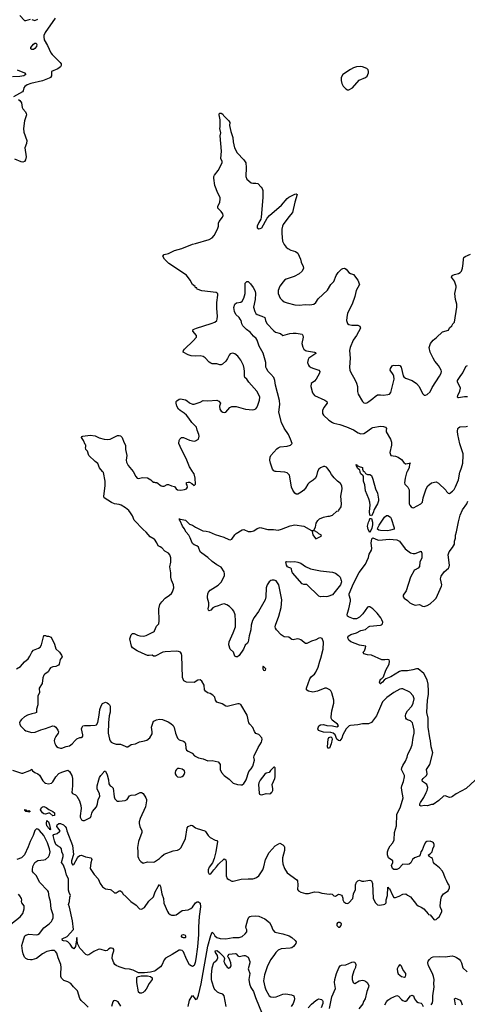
# Model space of a CAD drawing. Header units: inches. Extents: x 2143765 to 2212928, y 878963 to 1017374.
# Tile 108 of 256: x 2178208 to 2184166, y 932899 to 946020. Entities that reach past the tile are written whole.
import ezdxf

# ---------------------------------------------------------------- set-up
doc = ezdxf.new("R2010")
doc.units = ezdxf.units.IN
doc.header["$MEASUREMENT"] = 0
for name, color, linetype in [('C1973', 7, 'Continuous'), ('C1974', 7, 'Continuous'), ('C1983', 7, 'Continuous'), ('C1984', 7, 'Continuous')]:
    doc.layers.add(name, color=color, linetype=linetype)

msp = doc.modelspace()

# ---------------------------------------------------------------- linework, layer by layer
at = {"layer": 'C1973', "color": 5}
for points, elevation in [([(2180000, 939097), (2179999, 939099), (2179943, 939130), (2179892, 939190), (2179850, 939225), (2179730, 939349), (2179710, 939410), (2179684, 939450), (2179659, 939479), (2179615, 939515), (2179558, 939550), (2179530, 939560), (2179469, 939570), (2179430, 939585), (2179334, 939650), (2179329, 939670), (2179345, 939810), (2179345, 939870), (2179324, 939984), (2179311, 940000)], 480), ([(2179719, 940000), (2179719, 939999), (2179752, 939932), (2179770, 939908), (2179790, 939906), (2179843, 939917), (2179910, 939913), (2179953, 939890), (2179970, 939871), (2179990, 939859), (2180000, 939855)], 480), ([(2178167, 937370), (2178219, 937401), (2178270, 937462), (2178319, 937501), (2178344, 937536), (2178370, 937593), (2178390, 937616), (2178457, 937643), (2178481, 937659), (2178499, 937690), (2178530, 937812), (2178550, 937812), (2178570, 937805), (2178590, 937806), (2178625, 937790), (2178670, 937698), (2178690, 937636), (2178736, 937590), (2178765, 937550), (2178771, 937530), (2178746, 937494), (2178731, 937430), (2178722, 937418), (2178690, 937401), (2178650, 937394), (2178619, 937381), (2178607, 937370), (2178586, 937330), (2178541, 937299), (2178530, 937285), (2178517, 937250), (2178506, 937174), (2178466, 937110), (2178470, 937050), (2178448, 937010), (2178451, 936890), (2178430, 936830), (2178430, 936789), (2178410, 936777), (2178370, 936770), (2178311, 936750), (2178270, 936729), (2178230, 936692), (2178213, 936670), (2178204, 936650), (2178208, 936630), (2178220, 936610), (2178270, 936556), (2178290, 936542), (2178370, 936523), (2178415, 936525), (2178490, 936558), (2178550, 936574), (2178650, 936608), (2178670, 936604), (2178687, 936590), (2178715, 936550), (2178723, 936530), (2178721, 936510), (2178690, 936469), (2178671, 936430), (2178668, 936410), (2178675, 936375), (2178687, 936347), (2178696, 936336), (2178720, 936320), (2178750, 936310), (2178770, 936310), (2178826, 936334), (2178870, 936345), (2178905, 936370), (2178944, 936416), (2178970, 936438), (2179010, 936453), (2179030, 936454), (2179040, 936460), (2179046, 936470), (2179047, 936490), (2179032, 936570), (2179037, 936590), (2179050, 936611), (2179070, 936615), (2179150, 936613), (2179210, 936617), (2179230, 936624), (2179246, 936654), (2179266, 936750), (2179273, 936827), (2179290, 936878), (2179310, 936907), (2179350, 936925), (2179370, 936918), (2179390, 936904), (2179404, 936890), (2179414, 936870), (2179412, 936792), (2179399, 936741), (2179389, 936651), (2179386, 936510), (2179402, 936430), (2179410, 936411), (2179427, 936390), (2179450, 936377), (2179490, 936367), (2179550, 936367), (2179610, 936337), (2179630, 936331), (2179649, 936331), (2179690, 936359), (2179750, 936368), (2179804, 936396), (2179870, 936408), (2179900, 936420), (2179938, 936450), (2179970, 936501), (2179973, 936530), (2179963, 936590), (2179989, 936670), (2180000, 936675)], 480), ([(2180000, 937539), (2179990, 937539), (2179970, 937553), (2179930, 937545), (2179910, 937547), (2179837, 937577), (2179770, 937610), (2179710, 937647), (2179696, 937670), (2179672, 937770), (2179690, 937822), (2179703, 937837), (2179710, 937841), (2179730, 937839), (2179776, 937816), (2179807, 937807), (2179855, 937805), (2179890, 937812), (2179990, 937862), (2180000, 937873)], 480), ([(2178110, 936018), (2178230, 935979), (2178250, 935981), (2178344, 936016), (2178370, 936034), (2178378, 936010), (2178407, 935990), (2178450, 935970), (2178471, 935951), (2178517, 935877), (2178536, 935856), (2178550, 935845), (2178590, 935837), (2178630, 935846), (2178650, 935864), (2178688, 935930), (2178730, 935975), (2178768, 935992), (2178850, 936017), (2178870, 935999), (2178900, 935950), (2178911, 935910), (2178911, 935810), (2178903, 935723), (2178910, 935707), (2178950, 935690), (2178970, 935673), (2179003, 935610), (2179021, 935550), (2179027, 935510), (2179011, 935411), (2179013, 935393), (2179030, 935358), (2179050, 935346), (2179070, 935348), (2179090, 935356), (2179152, 935390), (2179161, 935410), (2179167, 935447), (2179178, 935470), (2179230, 935531), (2179244, 935570), (2179252, 935628), (2179274, 935670), (2179268, 935710), (2179246, 935746), (2179239, 935770), (2179241, 935810), (2179260, 935890), (2179270, 935921), (2179288, 935950), (2179323, 935990), (2179330, 936005), (2179350, 936005), (2179370, 935958), (2179388, 935890), (2179396, 935836), (2179410, 935811), (2179430, 935801), (2179450, 935781), (2179465, 935665), (2179476, 935636), (2179495, 935615), (2179510, 935608), (2179530, 935608), (2179610, 935616), (2179636, 935630), (2179670, 935676), (2179690, 935684), (2179750, 935691), (2179810, 935723), (2179830, 935721), (2179850, 935707), (2179887, 935650), (2179894, 935630), (2179894, 935610), (2179884, 935530), (2179810, 935376), (2179796, 935330), (2179797, 935310), (2179808, 935270), (2179832, 935210), (2179832, 935190), (2179788, 935070), (2179775, 934990), (2179782, 934930), (2179782, 934870), (2179790, 934845), (2179801, 934821), (2179820, 934800), (2179850, 934778), (2179910, 934796), (2179990, 934791), (2180000, 934798)], 460), ([(2180000, 933342), (2179950, 933325), (2179870, 933317), (2179790, 933320), (2179716, 933356), (2179670, 933367), (2179610, 933370), (2179530, 933396), (2179490, 933415), (2179473, 933430), (2179461, 933450), (2179439, 933510), (2179443, 933557), (2179460, 933610), (2179459, 933630), (2179450, 933641), (2179430, 933647), (2179410, 933645), (2179390, 933634), (2179370, 933615), (2179350, 933610), (2179290, 933629), (2179270, 933632), (2179250, 933628), (2179196, 933604), (2179130, 933560), (2179110, 933555), (2179090, 933561), (2179007, 933647), (2178978, 933710), (2178970, 933788), (2178950, 933670), (2178930, 933637), (2178910, 933653), (2178879, 933699), (2178850, 933730), (2178830, 933739), (2178790, 933744), (2178776, 933750), (2178773, 933770), (2178838, 933802), (2178925, 933895), (2178909, 934010), (2178870, 934195), (2178857, 934230), (2178869, 934270), (2178873, 934327), (2178886, 934350), (2178867, 934387), (2178859, 934419), (2178857, 934570), (2178830, 934618), (2178816, 934676), (2178790, 934755), (2178762, 934790), (2178787, 934870), (2178785, 934890), (2178768, 934930), (2178762, 934970), (2178750, 934990), (2178710, 935012), (2178689, 935030), (2178670, 935077), (2178656, 935130), (2178654, 935150), (2178660, 935160), (2178705, 935175), (2178739, 935200), (2178745, 935210), (2178702, 935270), (2178707, 935290), (2178727, 935310), (2178752, 935310), (2178790, 935290), (2178812, 935270), (2178824, 935250), (2178835, 935210), (2178910, 935017), (2178923, 934897), (2178895, 934810), (2178897, 934790), (2178910, 934757), (2178930, 934760), (2178977, 934850), (2178990, 934869), (2179010, 934884), (2179030, 934885), (2179084, 934864), (2179161, 934850), (2179166, 934830), (2179154, 934786), (2179147, 934710), (2179200, 934630), (2179250, 934573), (2179277, 934510), (2179310, 934465), (2179350, 934439), (2179411, 934430), (2179424, 934424), (2179470, 934386), (2179490, 934386), (2179530, 934411), (2179550, 934411), (2179570, 934391), (2179582, 934370), (2179624, 934330), (2179689, 934269), (2179758, 934218), (2179803, 934170), (2179830, 934165), (2179870, 934187), (2179926, 934274), (2179987, 934333), (2180000, 934369)], 440), ([(2179119, 932859), (2179081, 932901), (2179027, 932950), (2179010, 932975), (2178977, 933077), (2178958, 933098), (2178922, 933130), (2178890, 933175), (2178850, 933199), (2178797, 933217), (2178765, 933245), (2178757, 933270), (2178753, 933307), (2178759, 933390), (2178754, 933430), (2178718, 933518), (2178700, 933580), (2178684, 933604), (2178670, 933614), (2178650, 933618), (2178630, 933618), (2178570, 933603), (2178509, 933571), (2178430, 933510), (2178370, 933492), (2178350, 933490), (2178317, 933497), (2178289, 933510), (2178270, 933529), (2178254, 933570), (2178244, 933610), (2178238, 933682), (2178261, 933770), (2178278, 933810), (2178290, 933822), (2178330, 933833), (2178430, 933826), (2178451, 933829), (2178470, 933843), (2178530, 933919), (2178600, 933970), (2178630, 934001), (2178642, 934018), (2178652, 934050), (2178653, 934090), (2178626, 934170), (2178616, 934270), (2178598, 934330), (2178590, 934397), (2178583, 934410), (2178470, 934525), (2178431, 934610), (2178390, 934651), (2178379, 934670), (2178376, 934690), (2178383, 934737), (2178410, 934790), (2178447, 934813), (2178530, 934822), (2178550, 934830), (2178590, 934862), (2178606, 934890), (2178613, 934930), (2178605, 934970), (2178579, 935050), (2178530, 935148), (2178470, 935216), (2178450, 935232), (2178430, 935237), (2178426, 935234), (2178410, 935213), (2178385, 935150), (2178345, 935070), (2178321, 934999), (2178270, 934890), (2178230, 934852), (2178170, 934829)], 460), ([(2178090, 933965), (2178216, 934064), (2178248, 934110), (2178269, 934170), (2178267, 934210), (2178237, 934250), (2178232, 934270), (2178236, 934290), (2178230, 934310), (2178210, 934343), (2178190, 934365)], 480), ([(2179556, 932876), (2179519, 932930), (2179490, 932945), (2179470, 932950), (2179455, 932945), (2179447, 932933), (2179430, 932870)], 460)]:
    msp.add_lwpolyline(points, dxfattribs=dict(at, elevation=elevation))
at = {"layer": 'C1973', "color": 5, "elevation": 440}
for points in [[(2178650, 935410), (2178610, 935445), (2178590, 935448), (2178550, 935432), (2178530, 935435), (2178510, 935450), (2178484, 935490), (2178498, 935522), (2178510, 935530), (2178530, 935534), (2178560, 935520), (2178594, 935494), (2178650, 935470), (2178669, 935450), (2178673, 935430), (2178670, 935413)], [(2178310, 935475), (2178330, 935482), (2178338, 935478), (2178347, 935470), (2178330, 935460), (2178310, 935467), (2178288, 935468), (2178282, 935478), (2178286, 935486), (2178269, 935490), (2178291, 935490), (2178298, 935478)], [(2178610, 935223), (2178603, 935243), (2178590, 935248), (2178583, 935263), (2178570, 935275), (2178563, 935310), (2178570, 935346), (2178590, 935331), (2178606, 935290), (2178617, 935230)], [(2179807, 933047), (2179790, 933059), (2179787, 933067), (2179767, 933190), (2179766, 933254), (2179775, 933265), (2179789, 933271), (2179823, 933277), (2179910, 933279), (2179949, 933269), (2179970, 933250), (2179970, 933230), (2179930, 933174), (2179890, 933101), (2179870, 933074), (2179850, 933056), (2179830, 933048)]]:
    msp.add_lwpolyline(points, close=True, dxfattribs=at)
at = {"layer": 'C1974', "color": 5}
for points, elevation in [([(2178680, 946040), (2178547, 945850), (2178530, 945810), (2178528, 945790), (2178533, 945750), (2178577, 945677), (2178620, 945580), (2178638, 945558), (2178748, 945450), (2178758, 945430), (2178761, 945410), (2178751, 945390), (2178714, 945366), (2178631, 945330), (2178632, 945270), (2178616, 945250), (2178599, 945241), (2178513, 945207), (2178357, 945170), (2178307, 945150), (2178276, 945130), (2178263, 945110), (2178252, 945070), (2178243, 945057), (2178126, 944990)], 480), ([(2178210, 946076), (2178270, 946009), (2178290, 946008), (2178350, 946025)], 480), ([(2178370, 946024), (2178410, 946011), (2178450, 946028)], 480), ([(2178175, 945350), (2178273, 945310), (2178290, 945290), (2178263, 945270), (2178210, 945261), (2178110, 945259)], 460), ([(2178190, 944956), (2178210, 944941), (2178230, 944910), (2178239, 944850), (2178250, 944830), (2178287, 944790), (2178295, 944770), (2178296, 944750), (2178271, 944670), (2178256, 944570), (2178263, 944523), (2178302, 944410), (2178297, 944370), (2178275, 944310), (2178294, 944190), (2178286, 944150), (2178271, 944129), (2178250, 944120), (2178226, 944126), (2178143, 944163)], 480), ([(2179311, 940000), (2179272, 940050), (2179246, 940106), (2179210, 940134), (2179129, 940210), (2179109, 940269), (2179089, 940290), (2179083, 940317), (2179087, 940327), (2179086, 940350), (2179078, 940358), (2179059, 940410), (2179029, 940450), (2179036, 940464), (2179046, 940470), (2179145, 940485), (2179210, 940474), (2179267, 940447), (2179330, 940430), (2179370, 940426), (2179410, 940430), (2179430, 940438), (2179510, 940479), (2179530, 940479), (2179550, 940473), (2179573, 940450), (2179593, 940390), (2179614, 940350), (2179618, 940290), (2179635, 940210), (2179626, 940150), (2179630, 940124), (2179650, 940079), (2179719, 940000)], 480)]:
    msp.add_lwpolyline(points, dxfattribs=dict(at, elevation=elevation))
at = {"layer": 'C1974', "color": 5, "elevation": 460}
msp.add_lwpolyline([(2178370, 945622), (2178356, 945630), (2178358, 945650), (2178390, 945693), (2178410, 945709), (2178429, 945709), (2178436, 945690), (2178430, 945664), (2178410, 945634), (2178390, 945624)], close=True, dxfattribs=at)
at = {"layer": 'C1983', "color": 5}
for points, elevation in [([(2180000, 934798), (2180070, 934842), (2180095, 934870), (2180130, 934898), (2180250, 934943), (2180310, 934953), (2180334, 934966), (2180356, 934990), (2180415, 935110), (2180436, 935250), (2180452, 935268), (2180490, 935287), (2180510, 935281), (2180550, 935251), (2180570, 935242), (2180671, 935211), (2180682, 935202), (2180716, 935150), (2180742, 935122), (2180810, 935084), (2180830, 935083), (2180842, 935070), (2180820, 934930), (2180798, 934842), (2180774, 934786), (2180730, 934725), (2180716, 934690), (2180718, 934658), (2180730, 934631), (2180750, 934638), (2180790, 934691), (2180829, 934730), (2180854, 934766), (2180930, 934838), (2180950, 934826), (2180958, 934798), (2180956, 934610), (2180970, 934576), (2180990, 934561), (2181030, 934542), (2181050, 934538), (2181154, 934566), (2181250, 934572), (2181310, 934570), (2181330, 934575), (2181359, 934590), (2181390, 934613), (2181443, 934690), (2181456, 934730), (2181478, 934830), (2181530, 934920), (2181610, 935009), (2181670, 935047), (2181710, 935026), (2181728, 935008), (2181734, 934994), (2181733, 934950), (2181708, 934852), (2181704, 934810), (2181709, 934769), (2181732, 934710), (2181770, 934649), (2181898, 934558), (2181904, 934544), (2181908, 934490), (2181904, 934430), (2181918, 934410), (2181950, 934392), (2182010, 934377), (2182050, 934374), (2182130, 934396), (2182190, 934393), (2182230, 934382), (2182330, 934367), (2182351, 934371), (2182365, 934365), (2182390, 934345), (2182410, 934338), (2182450, 934365), (2182470, 934363), (2182490, 934355), (2182501, 934341), (2182510, 934314), (2182511, 934290), (2182524, 934264), (2182550, 934245), (2182570, 934241), (2182590, 934251), (2182641, 934310), (2182652, 934370), (2182680, 934430), (2182680, 934490), (2182690, 934526), (2182710, 934546), (2182730, 934551), (2182762, 934542), (2182790, 934541), (2182870, 934553), (2182890, 934545), (2182904, 934510), (2182914, 934310), (2182943, 934250), (2182970, 934226), (2182999, 934220), (2183050, 934227), (2183070, 934235), (2183085, 934250), (2183087, 934290), (2183103, 934350), (2183110, 934462), (2183123, 934443), (2183130, 934441), (2183170, 934351), (2183190, 934321), (2183210, 934321), (2183260, 934340), (2183310, 934366), (2183350, 934371), (2183371, 934351), (2183410, 934330), (2183488, 934228), (2183510, 934210), (2183552, 934192), (2183586, 934170), (2183643, 934103), (2183650, 934096), (2183671, 934090), (2183726, 934026), (2183750, 934031), (2183770, 934045), (2183790, 934065), (2183829, 934130), (2183829, 934150), (2183808, 934188), (2183803, 934210), (2183812, 934290), (2183822, 934330), (2183850, 934371), (2183910, 934411), (2183929, 934450), (2183929, 934469), (2183925, 934485), (2183905, 934510), (2183889, 934550), (2183870, 934582), (2183855, 934635), (2183835, 934675), (2183796, 934716), (2183729, 934770), (2183717, 934790), (2183701, 934841), (2183690, 934852), (2183659, 934870), (2183649, 934890), (2183670, 934903), (2183699, 934930), (2183709, 934970), (2183725, 935010), (2183725, 935030), (2183715, 935050), (2183701, 935061), (2183670, 935073), (2183626, 935070), (2183610, 935054), (2183590, 935022), (2183565, 934955), (2183547, 934930), (2183538, 934890), (2183527, 934873), (2183465, 934850), (2183438, 934830), (2183415, 934785), (2183393, 934767), (2183370, 934761), (2183310, 934768), (2183255, 934710), (2183230, 934697), (2183190, 934697), (2183169, 934710), (2183157, 934750), (2183175, 934790), (2183175, 934810), (2183118, 934850), (2183103, 934890), (2183105, 934930), (2183116, 934970), (2183139, 935010), (2183173, 935050), (2183191, 935090), (2183196, 935190), (2183223, 935277), (2183229, 935430), (2183278, 935530), (2183312, 935650), (2183293, 935750), (2183290, 935790), (2183294, 935810), (2183319, 935870), (2183330, 935930), (2183328, 935950), (2183297, 936010), (2183292, 936030), (2183296, 936050), (2183310, 936083), (2183343, 936137), (2183364, 936190), (2183375, 936230), (2183410, 936298), (2183430, 936358), (2183444, 936456), (2183457, 936510), (2183457, 936550), (2183443, 936630), (2183436, 936650), (2183410, 936676), (2183370, 936690), (2183358, 936698), (2183349, 936710), (2183344, 936744), (2183350, 936770), (2183370, 936810), (2183427, 936873), (2183446, 936910), (2183457, 936970), (2183445, 937010), (2183399, 937059), (2183310, 937105), (2183290, 937105), (2183270, 937099), (2183186, 937054), (2183093, 936987), (2183038, 936930), (2182958, 936742), (2182890, 936656), (2182850, 936637), (2182770, 936636), (2182710, 936622), (2182610, 936616), (2182592, 936608), (2182554, 936570), (2182510, 936490), (2182496, 936444), (2182470, 936409), (2182450, 936414), (2182430, 936430), (2182407, 936490), (2182382, 936510), (2182350, 936519), (2182250, 936527), (2182186, 936546), (2182176, 936570), (2182189, 936610), (2182210, 936623), (2182254, 936626), (2182295, 936615), (2182371, 936611), (2182430, 936598), (2182450, 936610), (2182439, 936630), (2182366, 936686), (2182355, 936710), (2182353, 936730), (2182364, 936810), (2182388, 936910), (2182390, 936950), (2182363, 937050), (2182350, 937074), (2182334, 937090), (2182290, 937110), (2182270, 937110), (2182170, 937073), (2182110, 937060), (2182054, 937070), (2182030, 937083), (2182025, 937090), (2182027, 937110), (2182070, 937235), (2182090, 937267), (2182130, 937298), (2182150, 937323), (2182182, 937390), (2182203, 937470), (2182218, 937510), (2182249, 937630), (2182250, 937726), (2182233, 937773), (2182210, 937782), (2182190, 937777), (2182150, 937756), (2182090, 937740), (2182030, 937706), (2182010, 937709), (2181950, 937755), (2181930, 937765), (2181907, 937767), (2181850, 937757), (2181830, 937760), (2181790, 937792), (2181730, 937796), (2181690, 937823), (2181624, 937890), (2181612, 937910), (2181610, 937930), (2181613, 937950), (2181659, 938070), (2181687, 938187), (2181695, 938290), (2181655, 938490), (2181632, 938530), (2181620, 938540), (2181593, 938553), (2181570, 938553), (2181550, 938546), (2181530, 938530), (2181501, 938490), (2181489, 938450), (2181484, 938330), (2181476, 938290), (2181388, 938132), (2181327, 938053), (2181308, 938012), (2181291, 937950), (2181283, 937890), (2181261, 937810), (2181250, 937729), (2181238, 937710), (2181210, 937683), (2181187, 937633), (2181130, 937549), (2181109, 937529), (2181090, 937528), (2181070, 937538), (2181053, 937590), (2181010, 937630), (2180990, 937690), (2180997, 937730), (2181051, 937850), (2181079, 937930), (2181082, 938010), (2181077, 938090), (2181056, 938136), (2181040, 938160), (2181000, 938200), (2180964, 938224), (2180930, 938234), (2180893, 938227), (2180850, 938207), (2180804, 938196), (2180778, 938182), (2180750, 938149), (2180730, 938143), (2180721, 938150), (2180717, 938170), (2180725, 938210), (2180724, 938250), (2180707, 938310), (2180706, 938330), (2180712, 938370), (2180721, 938390), (2180743, 938417), (2180850, 938485), (2180890, 938524), (2180933, 938610), (2180936, 938636), (2180930, 938663), (2180890, 938724), (2180830, 938755), (2180770, 938801), (2180713, 938853), (2180630, 938910), (2180610, 938930), (2180587, 938990), (2180567, 939007), (2180530, 939022), (2180510, 939040), (2180493, 939070), (2180477, 939117), (2180457, 939150), (2180422, 939190), (2180398, 939238), (2180375, 939270), (2180343, 939343), (2180335, 939350), (2180338, 939358), (2180328, 939370), (2180342, 939362), (2180350, 939365), (2180414, 939350), (2180470, 939299), (2180510, 939285), (2180550, 939258), (2180647, 939210), (2180690, 939206), (2180730, 939195), (2180810, 939160), (2180926, 939126), (2180990, 939093), (2181010, 939088), (2181030, 939099), (2181070, 939155), (2181088, 939172), (2181170, 939221), (2181190, 939224), (2181250, 939200), (2181290, 939200), (2181324, 939210), (2181370, 939239), (2181410, 939251), (2181510, 939224), (2181588, 939228), (2181650, 939218), (2181694, 939230), (2181810, 939274), (2181870, 939288), (2181992, 939270), (2182090, 939212), (2182107, 939213), (2182122, 939218), (2182144, 939256), (2182155, 939310), (2182175, 939345), (2182198, 939370), (2182250, 939391), (2182310, 939405), (2182330, 939405), (2182370, 939418), (2182429, 939471), (2182450, 939476), (2182457, 939483), (2182489, 939530), (2182493, 939570), (2182482, 939670), (2182499, 939770), (2182496, 939810), (2182478, 939838), (2182436, 939870), (2182393, 939913), (2182359, 939959), (2182334, 940000)], 460), ([(2180000, 939855), (2180010, 939851), (2180031, 939851), (2180090, 939810), (2180110, 939802), (2180130, 939802), (2180170, 939825), (2180190, 939825), (2180230, 939806), (2180270, 939801), (2180291, 939770), (2180310, 939756), (2180351, 939751), (2180403, 939757), (2180430, 939767), (2180441, 939790), (2180437, 939817), (2180426, 939830), (2180429, 939851), (2180450, 939856), (2180470, 939855), (2180501, 939841), (2180530, 939812), (2180540, 939820), (2180548, 939832), (2180544, 939910), (2180529, 939970), (2180511, 939991), (2180506, 940000)], 480), ([(2182171, 940000), (2182170, 939999), (2182158, 939942), (2182144, 939910), (2182115, 939885), (2182059, 939850), (2182042, 939830), (2182010, 939775), (2181988, 939750), (2181956, 939724), (2181910, 939698), (2181890, 939698), (2181870, 939712), (2181842, 939750), (2181827, 939790), (2181805, 939930), (2181797, 939950), (2181782, 939970), (2181770, 939980), (2181738, 939990), (2181623, 940000)], 460), ([(2182791, 940000), (2182801, 939990), (2182811, 939971), (2182839, 939959), (2182870, 939957), (2182890, 939945), (2182910, 939898), (2182946, 939766), (2182970, 939711), (2182985, 939630), (2182984, 939610), (2182972, 939570), (2182928, 939492), (2182914, 939446), (2182890, 939408), (2182870, 939418), (2182865, 939465), (2182874, 939550), (2182868, 939590), (2182856, 939636), (2182810, 939742), (2182803, 939823), (2182785, 939870), (2182786, 939930), (2182781, 939941), (2182749, 939970), (2182739, 939990), (2182738, 940000)], 440), ([(2183367, 940000), (2183358, 939982), (2183339, 939910), (2183330, 939850), (2183334, 939830), (2183376, 939790), (2183393, 939753), (2183393, 939570), (2183402, 939550), (2183419, 939530), (2183430, 939521), (2183450, 939514), (2183548, 939570), (2183569, 939591), (2183579, 939650), (2183619, 939770), (2183642, 939810), (2183688, 939850), (2183750, 939861), (2183784, 939844), (2183881, 939750), (2183890, 939732), (2183910, 939712), (2183930, 939705), (2183970, 939736), (2183990, 939761), (2184010, 939796), (2184050, 939890), (2184066, 939990), (2184071, 940000)], 460), ([(2184270, 935887), (2184150, 935775), (2184017, 935703), (2183970, 935667), (2183950, 935658), (2183930, 935656), (2183870, 935676), (2183850, 935674), (2183786, 935614), (2183710, 935563), (2183690, 935561), (2183635, 935545), (2183590, 935549), (2183550, 935541), (2183535, 935550), (2183535, 935570), (2183544, 935590), (2183587, 935653), (2183619, 935721), (2183631, 935750), (2183639, 935790), (2183626, 935826), (2183610, 935843), (2183569, 935870), (2183564, 935890), (2183577, 935910), (2183623, 935950), (2183630, 935970), (2183622, 936030), (2183667, 936093), (2183706, 936250), (2183683, 936330), (2183678, 936410), (2183668, 936450), (2183647, 936590), (2183644, 936710), (2183627, 936787), (2183636, 936950), (2183650, 937027), (2183651, 937070), (2183644, 937164), (2183630, 937223), (2183588, 937308), (2183514, 937370), (2183491, 937371), (2183443, 937357), (2183370, 937342), (2183290, 937341), (2183265, 937335), (2183150, 937264), (2183082, 937238), (2183060, 937220), (2183038, 937190), (2183020, 937180), (2183009, 937169), (2183006, 937170), (2182998, 937190), (2183009, 937230), (2183025, 937235), (2183050, 937262), (2183080, 937350), (2183126, 937430), (2183132, 937470), (2183128, 937488), (2183110, 937495), (2183070, 937489), (2183030, 937491), (2182890, 937551), (2182837, 937557), (2182789, 937569), (2182782, 937590), (2182799, 937610), (2182813, 937650), (2182815, 937670), (2182730, 937686), (2182617, 937730), (2182589, 937750), (2182578, 937770), (2182575, 937790), (2182587, 937810), (2182615, 937825), (2182689, 937851), (2182750, 937882), (2182810, 937893), (2182850, 937930), (2182870, 937939), (2183010, 937951), (2183023, 937957), (2183036, 937970), (2183040, 937990), (2183030, 938024), (2183014, 938050), (2182965, 938110), (2182907, 938170), (2182870, 938196), (2182850, 938197), (2182838, 938190), (2182777, 938103), (2182730, 938060), (2182690, 938034), (2182650, 938036), (2182583, 938063), (2182572, 938072), (2182569, 938089), (2182570, 938110), (2182589, 938171), (2182611, 938270), (2182612, 938292), (2182594, 938350), (2182595, 938370), (2182650, 938508), (2182725, 938655), (2182810, 938765), (2182830, 938805), (2182850, 938855), (2182861, 938899), (2182890, 938951), (2182895, 938975), (2182887, 939050), (2182890, 939070), (2182897, 939103), (2182910, 939114), (2182969, 939089), (2182990, 939085), (2183130, 939098), (2183230, 939090), (2183264, 939070), (2183339, 938970), (2183410, 938913), (2183446, 938906), (2183470, 938907), (2183550, 938938), (2183554, 938934), (2183563, 938910), (2183559, 938850), (2183536, 938790), (2183528, 938732), (2183510, 938710), (2183471, 938690), (2183461, 938679), (2183408, 938590), (2183352, 938408), (2183311, 938350), (2183311, 938330), (2183326, 938310), (2183370, 938279), (2183401, 938250), (2183436, 938230), (2183470, 938219), (2183530, 938225), (2183570, 938205), (2183590, 938202), (2183630, 938212), (2183670, 938236), (2183730, 938288), (2183750, 938311), (2183823, 938470), (2183826, 938490), (2183810, 938570), (2183817, 938603), (2183860, 938660), (2183917, 938710), (2183926, 938730), (2183930, 938750), (2183910, 938890), (2183926, 938930), (2183970, 938985), (2183994, 939030), (2183997, 939070), (2184008, 939110), (2184007, 939150), (2184024, 939196), (2184047, 939330), (2184070, 939415), (2184103, 939490), (2184158, 939570), (2184175, 939605)], 440), ([(2180000, 937873), (2180003, 937877), (2180030, 937937), (2180058, 937970), (2180065, 938010), (2180059, 938170), (2180075, 938225), (2180099, 938261), (2180144, 938310), (2180203, 938350), (2180227, 938373), (2180243, 938397), (2180261, 938450), (2180254, 938490), (2180228, 938550), (2180219, 938590), (2180220, 938650), (2180208, 938730), (2180220, 938790), (2180221, 938850), (2180204, 938890), (2180190, 938910), (2180139, 938939), (2180101, 938981), (2180077, 938997), (2180049, 939010), (2180033, 939050), (2180000, 939097)], 480), ([(2180000, 936675), (2180030, 936688), (2180070, 936699), (2180110, 936693), (2180182, 936662), (2180219, 936639), (2180252, 936612), (2180266, 936586), (2180281, 936510), (2180310, 936447), (2180330, 936423), (2180390, 936404), (2180407, 936390), (2180415, 936370), (2180419, 936310), (2180430, 936286), (2180450, 936271), (2180505, 936245), (2180536, 936210), (2180590, 936182), (2180650, 936168), (2180710, 936144), (2180770, 936148), (2180850, 936128), (2180868, 936110), (2180875, 936095), (2180877, 936030), (2180895, 935990), (2180929, 935950), (2180997, 935897), (2181050, 935846), (2181106, 935826), (2181150, 935823), (2181170, 935825), (2181190, 935841), (2181210, 935867), (2181221, 935890), (2181260, 936000), (2181290, 936037), (2181310, 936071), (2181334, 936150), (2181323, 936190), (2181328, 936208), (2181380, 936320), (2181426, 936390), (2181433, 936410), (2181434, 936434), (2181430, 936450), (2181390, 936494), (2181350, 936509), (2181340, 936520), (2181332, 936532), (2181310, 936589), (2181269, 936630), (2181259, 936650), (2181234, 936750), (2181153, 936893), (2181130, 936904), (2181110, 936903), (2180970, 936867), (2180950, 936873), (2180902, 936902), (2180830, 936925), (2180812, 936950), (2180804, 936990), (2180779, 937019), (2180741, 937041), (2180709, 937050), (2180680, 937070), (2180668, 937090), (2180665, 937150), (2180630, 937205), (2180610, 937221), (2180581, 937219), (2180529, 937189), (2180430, 937193), (2180394, 937210), (2180376, 937256), (2180367, 937547), (2180361, 937570), (2180349, 937590), (2180321, 937601), (2180290, 937605), (2180143, 937597), (2180115, 937590), (2180010, 937540), (2180000, 937539)], 480), ([(2180000, 934369), (2180010, 934396), (2180050, 934470), (2180070, 934494), (2180084, 934470), (2180099, 934370), (2180124, 934310), (2180126, 934246), (2180176, 934136), (2180190, 934115), (2180210, 934097), (2180230, 934088), (2180250, 934086), (2180270, 934085), (2180290, 934093), (2180370, 934148), (2180450, 934159), (2180485, 934175), (2180507, 934193), (2180550, 934252), (2180570, 934264), (2180590, 934264), (2180610, 934248), (2180616, 934196), (2180595, 934070), (2180586, 933930), (2180588, 933830), (2180575, 933665), (2180554, 933506), (2180544, 933456), (2180530, 933416), (2180510, 933402), (2180490, 933410), (2180470, 933427), (2180430, 933500), (2180390, 933597), (2180370, 933616), (2180350, 933622), (2180330, 933620), (2180238, 933562), (2180148, 933512), (2180130, 933490), (2180101, 933419), (2180083, 933397), (2180010, 933346), (2180000, 933342)], 440), ([(2180452, 932868), (2180470, 932956), (2180510, 933018), (2180528, 932988), (2180550, 932962), (2180570, 932972), (2180590, 933021), (2180625, 933170), (2180710, 933672), (2180750, 933816), (2180770, 933858), (2180790, 933837), (2180805, 933810), (2180830, 933787), (2180877, 933777), (2180950, 933773), (2181050, 933790), (2181130, 933789), (2181170, 933801), (2181210, 933836), (2181230, 933866), (2181231, 933891), (2181222, 933910), (2181220, 933930), (2181244, 934030), (2181260, 934060), (2181271, 934069), (2181290, 934075), (2181350, 934078), (2181390, 934074), (2181470, 934038), (2181533, 933990), (2181556, 933950), (2181577, 933890), (2181602, 933862), (2181710, 933837), (2181793, 933810), (2181832, 933790), (2181876, 933750), (2181888, 933730), (2181884, 933710), (2181870, 933690), (2181853, 933667), (2181830, 933650), (2181810, 933645), (2181690, 933640), (2181650, 933622), (2181617, 933590), (2181592, 933548), (2181547, 933493), (2181504, 933396), (2181465, 933290), (2181455, 933210), (2181469, 933130), (2181484, 933090), (2181522, 933022), (2181530, 933010), (2181550, 932999), (2181590, 932993), (2181623, 932997), (2181710, 933032), (2181750, 933039), (2181826, 933026), (2181859, 933010), (2181866, 932970), (2181863, 932950), (2181848, 932910), (2181822, 932870)], 440), ([(2180955, 932870), (2180929, 933010), (2180910, 933033), (2180866, 933046), (2180839, 933059), (2180810, 933090), (2180797, 933110), (2180766, 933206), (2180760, 933230), (2180759, 933290), (2180770, 933387), (2180790, 933458), (2180831, 933489), (2180843, 933517), (2180840, 933550), (2180813, 933590), (2180808, 933612), (2180830, 933615), (2180839, 933610), (2180868, 933590), (2180926, 933530), (2180932, 933510), (2180926, 933470), (2180933, 933450), (2180943, 933430), (2180970, 933394), (2180990, 933380), (2181010, 933390), (2181021, 933410), (2181018, 933450), (2181007, 933487), (2180990, 933518), (2180978, 933530), (2180982, 933550), (2180994, 933566), (2181075, 933575), (2181090, 933570), (2181110, 933546), (2181130, 933537), (2181190, 933551), (2181210, 933551), (2181247, 933527), (2181270, 933471), (2181273, 933450), (2181250, 933370), (2181269, 933310), (2181260, 933230), (2181267, 933170), (2181285, 933125), (2181318, 933070), (2181345, 932990), (2181435, 932770)], 420), ([(2182330, 932844), (2182363, 932997), (2182411, 933109), (2182400, 933190), (2182402, 933230), (2182423, 933310), (2182455, 933385), (2182473, 933410), (2182490, 933420), (2182550, 933424), (2182630, 933462), (2182650, 933466), (2182670, 933461), (2182682, 933430), (2182676, 933390), (2182656, 933344), (2182635, 933270), (2182632, 933230), (2182646, 933190), (2182650, 933184), (2182670, 933177), (2182727, 933213), (2182770, 933220), (2182790, 933218), (2182810, 933209), (2182831, 933191), (2182855, 933150), (2182853, 933127), (2182828, 933070), (2182806, 932970), (2182785, 932935), (2182774, 932906), (2182723, 932837)], 440), ([(2183686, 932894), (2183701, 932919), (2183709, 932950), (2183708, 933010), (2183724, 933130), (2183720, 933170), (2183724, 933230), (2183718, 933270), (2183705, 933310), (2183649, 933410), (2183641, 933450), (2183647, 933473), (2183662, 933498), (2183690, 933522), (2183710, 933530), (2183790, 933537), (2183870, 933532), (2183964, 933544), (2183997, 933537), (2184024, 933524), (2184059, 933499), (2184077, 933477), (2184090, 933450), (2184107, 933387), (2184166, 933330)], 440), ([(2182049, 932851), (2182090, 932901), (2182150, 932950), (2182170, 932964), (2182190, 932970), (2182223, 932963), (2182239, 932950), (2182242, 932942), (2182242, 932910), (2182220, 932850)], 440), ([(2183070, 932892), (2183089, 932931), (2183110, 932955), (2183150, 932979), (2183230, 933014), (2183250, 933007), (2183290, 932964), (2183310, 932948), (2183330, 932939), (2183350, 932942), (2183366, 932954), (2183410, 933013), (2183430, 933019), (2183437, 933017), (2183450, 933011), (2183465, 932970), (2183490, 932937), (2183510, 932924), (2183552, 932912), (2183563, 932903), (2183579, 932870)], 440), ([(2184010, 932890), (2183995, 932970), (2184010, 932979), (2184030, 932973), (2184072, 932952), (2184084, 932930), (2184096, 932890)], 420)]:
    msp.add_lwpolyline(points, dxfattribs=dict(at, elevation=elevation))
for points, elevation in [([(2182870, 939186), (2182845, 939225), (2182838, 939270), (2182850, 939325), (2182866, 939350), (2182870, 939372), (2182890, 939372), (2182903, 939323), (2182906, 939290), (2182896, 939244)], 440), ([(2183110, 939210), (2183010, 939211), (2182990, 939216), (2182972, 939230), (2182976, 939250), (2182995, 939285), (2183065, 939390), (2183090, 939412), (2183110, 939413), (2183142, 939390), (2183153, 939373), (2183193, 939250), (2183194, 939230), (2183145, 939215)], 440), ([(2182130, 939208), (2182113, 939207), (2182102, 939198), (2182110, 939154), (2182130, 939122), (2182150, 939102), (2182222, 939138), (2182226, 939150), (2182190, 939168), (2182170, 939188)], 460), ([(2182290, 938329), (2182250, 938333), (2182210, 938329), (2182190, 938337), (2182032, 938492), (2181990, 938493), (2181970, 938503), (2181841, 938650), (2181829, 938670), (2181824, 938704), (2181818, 938710), (2181790, 938718), (2181773, 938730), (2181761, 938750), (2181750, 938794), (2181762, 938798), (2181810, 938793), (2181870, 938799), (2181910, 938792), (2181950, 938776), (2182013, 938733), (2182080, 938700), (2182210, 938674), (2182370, 938659), (2182410, 938645), (2182453, 938613), (2182474, 938590), (2182488, 938548), (2182491, 938530), (2182478, 938490), (2182370, 938354), (2182310, 938332)], 440), ([(2181450, 937406), (2181442, 937390), (2181445, 937370), (2181454, 937350), (2181470, 937345), (2181478, 937350), (2181482, 937370)], 480), ([(2182330, 936312), (2182310, 936313), (2182305, 936330), (2182312, 936430), (2182325, 936455), (2182350, 936462), (2182364, 936450), (2182369, 936430), (2182353, 936370)], 460), ([(2180330, 936043), (2180310, 936041), (2180293, 936030), (2180282, 936010), (2180277, 935990), (2180279, 935970), (2180290, 935950), (2180310, 935931), (2180350, 935926), (2180370, 935933), (2180390, 935948), (2180399, 935961), (2180407, 935990), (2180400, 936010), (2180370, 936033)], 480), ([(2181599, 936059), (2181590, 936059), (2181547, 936013), (2181530, 935986), (2181490, 935978), (2181470, 935965), (2181410, 935886), (2181391, 935850), (2181387, 935830), (2181394, 935714), (2181401, 935701), (2181410, 935693), (2181430, 935692), (2181490, 935706), (2181530, 935705), (2181549, 935710), (2181560, 935720), (2181570, 935731), (2181576, 935750), (2181578, 935770), (2181570, 935830), (2181606, 935910), (2181609, 935930), (2181609, 936049)], 480), ([(2182449, 933991), (2182436, 933984), (2182428, 933972), (2182431, 933950), (2182450, 933925), (2182470, 933925), (2182487, 933950), (2182491, 933970), (2182470, 933990)], 460), ([(2180410, 933785), (2180390, 933785), (2180377, 933790), (2180359, 933810), (2180370, 933823), (2180390, 933828), (2180410, 933818), (2180416, 933810), (2180416, 933790)], 420), ([(2183270, 933428), (2183250, 933409), (2183232, 933370), (2183235, 933330), (2183246, 933306), (2183266, 933286), (2183291, 933270), (2183330, 933262), (2183343, 933270), (2183350, 933285), (2183349, 933310), (2183310, 933364), (2183290, 933409)], 460)]:
    msp.add_lwpolyline(points, close=True, dxfattribs=dict(at, elevation=elevation))
at = {"layer": 'C1984', "color": 5, "elevation": 520}
msp.add_lwpolyline([(2182750, 945398), (2182690, 945393), (2182650, 945379), (2182610, 945358), (2182511, 945290), (2182486, 945250), (2182486, 945210), (2182496, 945170), (2182514, 945134), (2182550, 945098), (2182570, 945087), (2182590, 945087), (2182639, 945110), (2182727, 945213), (2182810, 945251), (2182832, 945268), (2182849, 945310), (2182849, 945330), (2182845, 945350), (2182829, 945369), (2182773, 945393)], close=True, dxfattribs=at)
at = {"layer": 'C1984', "color": 5}
for points, elevation in [([(2180506, 940000), (2180470, 940061), (2180424, 940170), (2180400, 940210), (2180342, 940330), (2180327, 940370), (2180329, 940411), (2180338, 940430), (2180362, 940450), (2180390, 940454), (2180470, 940417), (2180530, 940404), (2180550, 940406), (2180589, 940431), (2180597, 940470), (2180593, 940493), (2180569, 940550), (2180559, 940590), (2180550, 940603), (2180499, 940650), (2180461, 940710), (2180429, 940749), (2180396, 940776), (2180343, 940810), (2180322, 940830), (2180301, 940870), (2180289, 940910), (2180289, 940930), (2180298, 940942), (2180330, 940961), (2180350, 940966), (2180370, 940963), (2180413, 940953), (2180439, 940939), (2180470, 940916), (2180510, 940898), (2180530, 940898), (2180610, 940924), (2180650, 940946), (2180710, 940942), (2180830, 940951), (2180858, 940938), (2180879, 940910), (2180868, 940870), (2180871, 940830), (2180890, 940804), (2180910, 940791), (2180930, 940787), (2180950, 940791), (2181007, 940853), (2181030, 940864), (2181050, 940867), (2181090, 940865), (2181212, 940830), (2181310, 940819), (2181330, 940823), (2181350, 940835), (2181366, 940854), (2181379, 940881), (2181402, 940950), (2181403, 940990), (2181397, 941010), (2181364, 941070), (2181257, 941190), (2181230, 941229), (2181206, 941250), (2181198, 941270), (2181201, 941330), (2181196, 941370), (2181186, 941410), (2181150, 941484), (2181110, 941535), (2181070, 941569), (2181044, 941576), (2181010, 941569), (2180994, 941550), (2180975, 941505), (2180951, 941470), (2180906, 941430), (2180890, 941421), (2180870, 941420), (2180830, 941432), (2180770, 941434), (2180750, 941444), (2180730, 941456), (2180675, 941515), (2180650, 941530), (2180610, 941539), (2180550, 941536), (2180490, 941540), (2180450, 941553), (2180385, 941590), (2180386, 941610), (2180401, 941630), (2180519, 941741), (2180560, 941790), (2180561, 941810), (2180512, 941870), (2180515, 941890), (2180561, 941910), (2180756, 941970), (2180805, 941990), (2180830, 942010), (2180837, 942030), (2180839, 942070), (2180831, 942171), (2180831, 942249), (2180847, 942350), (2180846, 942366), (2180837, 942377), (2180824, 942384), (2180630, 942406), (2180568, 942430), (2180566, 942446), (2180550, 942448), (2180544, 942464), (2180509, 942490), (2180479, 942550), (2180430, 942615), (2180193, 942770), (2180135, 942830), (2180115, 942870), (2180129, 942890), (2180190, 942902), (2180270, 942945), (2180368, 942972), (2180509, 943030), (2180550, 943037), (2180729, 943091), (2180769, 943111), (2180796, 943144), (2180840, 943230), (2180852, 943268), (2180856, 943310), (2180864, 943330), (2180908, 943390), (2180914, 943410), (2180912, 943432), (2180890, 943464), (2180846, 943510), (2180844, 943530), (2180871, 943590), (2180877, 943630), (2180875, 943650), (2180846, 943706), (2180806, 943810), (2180792, 943910), (2180794, 943930), (2180803, 943950), (2180851, 944009), (2180901, 944110), (2180901, 944130), (2180883, 944170), (2180892, 944268), (2180877, 944470), (2180884, 944510), (2180874, 944570), (2180877, 944590), (2180875, 944685), (2180864, 944750), (2180867, 944773), (2180890, 944774), (2180910, 944759), (2180921, 944741), (2180991, 944670), (2181004, 944650), (2181000, 944610), (2181017, 944530), (2181047, 944450), (2181049, 944390), (2181066, 944310), (2181104, 944244), (2181192, 944150), (2181217, 944110), (2181224, 944050), (2181218, 943930), (2181230, 943894), (2181290, 943844), (2181310, 943840), (2181350, 943843), (2181376, 943836), (2181423, 943790), (2181436, 943770), (2181442, 943742), (2181446, 943650), (2181424, 943390), (2181418, 943362), (2181390, 943317), (2181371, 943270), (2181370, 943245), (2181390, 943231), (2181410, 943235), (2181430, 943247), (2181503, 943377), (2181534, 943410), (2181694, 943550), (2181770, 943639), (2181790, 943654), (2181870, 943693), (2181890, 943698), (2181902, 943690), (2181870, 943590), (2181837, 943450), (2181789, 943391), (2181716, 943290), (2181707, 943270), (2181698, 943230), (2181696, 943170), (2181708, 943070), (2181726, 943026), (2181753, 942990), (2181777, 942970), (2181819, 942950), (2181879, 942930), (2181908, 942910), (2181946, 942830), (2181953, 942790), (2181982, 942730), (2181984, 942710), (2181966, 942670), (2181929, 942631), (2181861, 942599), (2181756, 942564), (2181734, 942550), (2181714, 942526), (2181672, 942468), (2181648, 942410), (2181647, 942370), (2181673, 942310), (2181702, 942282), (2181730, 942262), (2181768, 942248), (2181870, 942220), (2181930, 942216), (2182010, 942224), (2182070, 942220), (2182125, 942230), (2182150, 942251), (2182181, 942299), (2182304, 942416), (2182350, 942490), (2182388, 942532), (2182421, 942610), (2182449, 942651), (2182490, 942695), (2182510, 942705), (2182530, 942707), (2182553, 942693), (2182590, 942651), (2182610, 942636), (2182650, 942626), (2182711, 942550), (2182731, 942490), (2182688, 942412), (2182670, 942330), (2182635, 942230), (2182573, 942110), (2182561, 942050), (2182559, 942010), (2182571, 941971), (2182590, 941959), (2182630, 941948), (2182710, 941947), (2182735, 941935), (2182744, 941910), (2182693, 941810), (2182647, 941750), (2182605, 941650), (2182599, 941610), (2182606, 941510), (2182600, 941390), (2182604, 941350), (2182617, 941317), (2182670, 941226), (2182690, 941178), (2182704, 941130), (2182706, 941066), (2182715, 941030), (2182770, 940931), (2182790, 940916), (2182810, 940911), (2182830, 940916), (2182855, 940930), (2182910, 940971), (2182940, 941000), (2182970, 941019), (2183010, 941022), (2183050, 941018), (2183110, 941024), (2183130, 941031), (2183149, 941050), (2183193, 941230), (2183188, 941270), (2183180, 941290), (2183141, 941350), (2183144, 941370), (2183170, 941411), (2183190, 941416), (2183211, 941411), (2183250, 941415), (2183270, 941413), (2183284, 941390), (2183312, 941272), (2183321, 941261), (2183344, 941244), (2183430, 941213), (2183491, 941171), (2183525, 941130), (2183570, 941038), (2183590, 941018), (2183610, 941016), (2183630, 941023), (2183670, 941062), (2183700, 941120), (2183798, 941270), (2183817, 941310), (2183822, 941330), (2183820, 941350), (2183781, 941410), (2183733, 941470), (2183710, 941510), (2183671, 941590), (2183660, 941650), (2183677, 941703), (2183710, 941750), (2183757, 941783), (2183838, 941862), (2183916, 941884), (2183930, 941914), (2183960, 941940), (2183975, 941965), (2183995, 941990), (2184027, 942190), (2184027, 942230), (2184010, 942290), (2184002, 942370), (2184020, 942450), (2184018, 942470), (2183994, 942534), (2183958, 942590), (2183963, 942610), (2183995, 942625), (2184050, 942638), (2184070, 942650), (2184090, 942670), (2184104, 942710), (2184113, 942770), (2184114, 942830), (2184121, 942850), (2184136, 942864), (2184210, 942893)], 480), ([(2181623, 940000), (2181610, 940001), (2181590, 940010), (2181572, 940032), (2181547, 940110), (2181539, 940150), (2181542, 940190), (2181550, 940210), (2181630, 940300), (2181650, 940315), (2181673, 940327), (2181770, 940338), (2181811, 940349), (2181833, 940370), (2181814, 940430), (2181788, 940490), (2181730, 940575), (2181692, 940650), (2181659, 940790), (2181671, 940890), (2181667, 940947), (2181614, 941150), (2181604, 941210), (2181589, 941250), (2181550, 941298), (2181516, 941330), (2181491, 941370), (2181486, 941390), (2181485, 941450), (2181450, 941574), (2181394, 941670), (2181370, 941749), (2181356, 941770), (2181321, 941801), (2181274, 941854), (2181229, 941890), (2181180, 941940), (2181166, 941966), (2181154, 942010), (2181144, 942030), (2181129, 942050), (2181085, 942090), (2181066, 942130), (2181057, 942183), (2181072, 942228), (2181095, 942245), (2181150, 942257), (2181169, 942270), (2181192, 942310), (2181207, 942373), (2181210, 942510), (2181230, 942533), (2181250, 942529), (2181280, 942500), (2181316, 942450), (2181341, 942401), (2181347, 942370), (2181341, 942290), (2181321, 942190), (2181336, 942130), (2181350, 942106), (2181370, 942089), (2181430, 942070), (2181470, 942050), (2181481, 942010), (2181499, 941970), (2181590, 941873), (2181615, 941855), (2181678, 941838), (2181710, 941811), (2181804, 941836), (2181850, 941843), (2181890, 941841), (2181968, 941828), (2181978, 941810), (2181979, 941790), (2181965, 941705), (2181978, 941658), (2181991, 941630), (2182010, 941613), (2182026, 941606), (2182131, 941591), (2182144, 941584), (2182151, 941570), (2182058, 941510), (2182046, 941490), (2182039, 941450), (2182050, 941418), (2182062, 941402), (2182086, 941386), (2182125, 941370), (2182191, 941351), (2182204, 941330), (2182197, 941310), (2182152, 941228), (2182130, 941204), (2182086, 941170), (2182082, 941130), (2182106, 941046), (2182130, 941010), (2182271, 940950), (2182297, 940930), (2182299, 940910), (2182258, 940850), (2182240, 940810), (2182238, 940770), (2182250, 940749), (2182322, 940682), (2182370, 940650), (2182390, 940641), (2182470, 940625), (2182556, 940596), (2182650, 940556), (2182713, 940513), (2182750, 940499), (2182790, 940507), (2182810, 940518), (2182890, 940578), (2182910, 940587), (2183010, 940604), (2183050, 940600), (2183075, 940590), (2183089, 940570), (2183084, 940550), (2183087, 940527), (2183142, 940430), (2183156, 940390), (2183156, 940350), (2183133, 940250), (2183150, 940211), (2183210, 940203), (2183245, 940190), (2183290, 940161), (2183320, 940120), (2183343, 940103), (2183350, 940101), (2183392, 940112), (2183411, 940111), (2183398, 940102), (2183393, 940050), (2183367, 940000)], 460), ([(2184170, 940993), (2184130, 940996), (2184050, 940979), (2184042, 940982), (2184035, 940990), (2184038, 941010), (2184068, 941070), (2184074, 941110), (2184068, 941130), (2184036, 941190), (2184037, 941210), (2184070, 941265), (2184108, 941312), (2184132, 941370), (2184150, 941402), (2184170, 941410)], 460), ([(2184071, 940000), (2184090, 940046), (2184107, 940110), (2184113, 940210), (2184110, 940235), (2184068, 940368), (2184040, 940490), (2184035, 940530), (2184040, 940570), (2184050, 940583), (2184068, 940592), (2184150, 940599), (2184170, 940605)], 460), ([(2182334, 940000), (2182316, 940030), (2182290, 940058), (2182270, 940066), (2182250, 940066), (2182211, 940050), (2182190, 940032), (2182171, 940000)], 460), ([(2182738, 940000), (2182735, 940015), (2182710, 940038), (2182690, 940068), (2182688, 940092), (2182694, 940086), (2182694, 940074), (2182710, 940076), (2182725, 940065), (2182770, 940052), (2182772, 940030), (2182782, 940010), (2182791, 940000)], 440)]:
    msp.add_lwpolyline(points, dxfattribs=dict(at, elevation=elevation))

doc.saveas('drawing.dxf')
